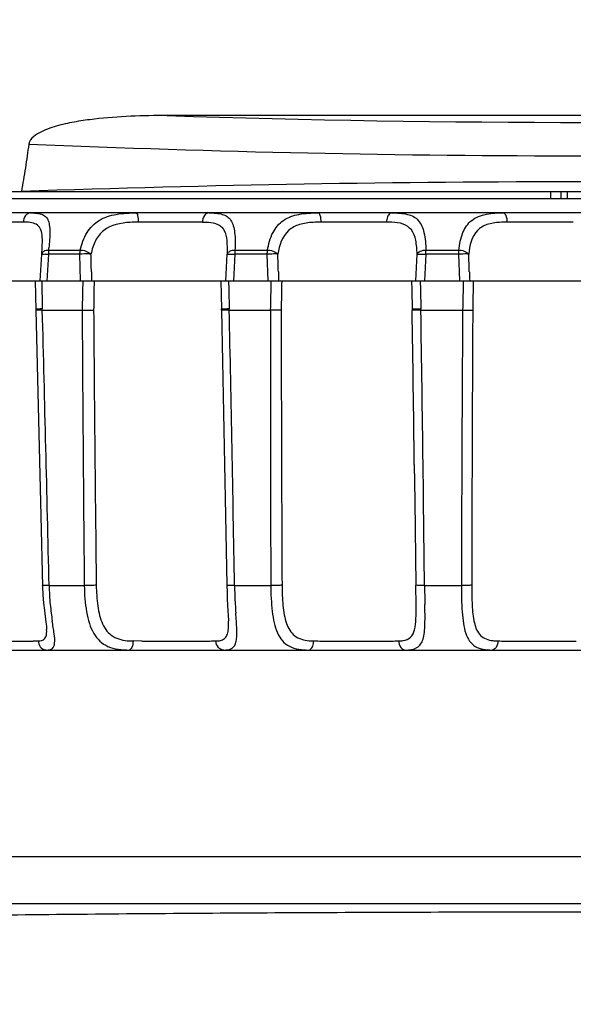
# Model space of a CAD drawing. Header units: millimetres. Extents: x 0 to 210, y 0 to 297.
# Tile 7 of 39: x 122.78 to 125.06, y 97.4 to 101.45. Entities that reach past the tile are written whole.
import ezdxf
from ezdxf.enums import TextEntityAlignment as Align

# ---------------------------------------------------------------- set-up
doc = ezdxf.new("R2010")
doc.units = ezdxf.units.MM
doc.header["$LTSCALE"] = 19.36
doc.layers.get('0').update_dxf_attribs({"linetype": 'CONTINUOUS'})
doc.layers.add('Z_DIM_2D', color=7, linetype='CONTINUOUS')
doc.styles.add('TEXTSTYLE_3', font='arial.ttf')
doc.dimstyles.new('DIMSTYLE_3', dxfattribs={"dimtxt": 2.1, "dimasz": 3.5, "dimexe": 1.5, "dimexo": 0, "dimgap": 0.525, "dimtad": 1, "dimlfac": 2.5, "dimdsep": 46, "dimtxsty": 'TEXTSTYLE_3', "dimblk": '_FILLED', "dimblk1": '_FILLED', "dimblk2": '_FILLED', "dimcen": 0.09, "dimclrt": 5, "dimazin": 2, "dimtp": 0.5, "dimtm": 0.5, "dimtfac": 1, "dimtofl": 0, "dimtmove": 0, "dimatfit": 3, "dimldrblk": '_FILLED', "dimfxl": 1, "dimtolj": 1, "dimarcsym": 0})

# ---------------------------------------------------------------- blocks, each defined once
blk = doc.blocks.new('*D2')
at = {"layer": 'Z_DIM_2D', "color": 2, "linetype": 'CONTINUOUS'}
for p, q in [((132.9096, 104.9135), (132.9096, 89.9506)), ((40.576, 97.9067), (40.576, 89.9506)), ((40.576, 91.4506), (86.7428, 91.4506)), ((132.9096, 91.4506), (86.7428, 91.4506))]:
    blk.add_line(p, q, dxfattribs=at)
at = {"layer": 'Z_DIM_2D', "color": 5, "linetype": 'CONTINUOUS', "style": 'TEXTSTYLE_3'}
blk.add_text('230', height=2.1, dxfattribs=at).set_placement((86.7428, 91.9756), align=Align.CENTER)
blk = doc.blocks.new('_FILLED')
at = {"color": 0, "linetype": 'BYBLOCK'}
blk.add_solid([(0, 0), (-1, 0.125), (-1, -0.125)], dxfattribs=at)
blk = doc.blocks.new('_NONE')

msp = doc.modelspace()

# ---------------------------------------------------------------- linework, layer by layer
at = {"color": 7, "linetype": 'CONTINUOUS'}
for p, q in [((126.8477, 101.0552), (123.389, 101.0552)), ((121.6269, 100.7423), (127.4473, 100.7423)), ((121.5988, 100.7143), (125.8744, 100.7143)), ((128.6979, 100.6543), (121.5388, 100.6543)), ((122.8663, 100.3743), (122.8722, 100.4846)), ((122.8723, 100.4846), (122.8741, 100.5123)), ((122.8741, 100.5123), (122.8741, 100.5133)), ((123.0322, 100.3743), (123.0297, 100.4846)), ((123.805, 100.3743), (123.8017, 100.4846)), ((124.5949, 100.3743), (124.5909, 100.4846)), ((121.4784, 100.3743), (128.7584, 100.3743)), ((122.8449, 100.3743), (122.8474, 100.2537)), ((123.6108, 100.3742), (123.6121, 100.3164)), ((123.6121, 100.3164), (123.6133, 100.2585)), ((122.8474, 100.2537), (122.8686, 99.4074)), ((122.8745, 100.2543), (123.0388, 100.2543)), ((123.6134, 100.2537), (123.6133, 100.2587)), ((123.6325, 100.2542), (123.6133, 100.2536)), ((123.6133, 100.2537), (123.6299, 99.408)), ((123.6449, 100.2543), (123.8141, 100.2543)), ((124.4345, 100.2543), (124.6065, 100.2543)), ((124.4075, 99.6186), (124.4094, 99.4692)), ((124.4094, 99.4692), (124.4135, 99.1219)), ((122.8686, 99.4074), (122.8754, 99.1158)), ((123.6299, 99.408), (123.635, 99.1212)), ((124.4147, 99.0393), (124.4135, 99.1219)), ((124.4148, 99.0378), (124.4147, 99.0392)), ((122.8924, 98.9378), (122.8924, 98.9382)), ((123.642, 98.9731), (123.642, 98.9732)), ((121.594, 98.8542), (128.6427, 98.8542)), ((132.4086, 98.0032), (93.3451, 98.0026))]:
    msp.add_line(p, q, dxfattribs=at)
at = {"color": 9, "linetype": 'CONTINUOUS'}
for p, q in [((124.9689, 100.7423), (124.9689, 100.7143)), ((125.0126, 100.7143), (125.0126, 100.7423)), ((125.0381, 100.7143), (125.0381, 100.7423)), ((122.796, 100.6164), (122.5423, 100.6164)), ((123.5342, 100.6164), (123.2709, 100.6164)), ((124.2931, 100.6164), (124.0236, 100.6164)), ((125.0627, 100.6164), (124.7905, 100.6164)), ((122.8915, 100.4849), (122.8994, 100.4846)), ((122.8994, 100.4846), (122.8934, 100.3743)), ((123.0297, 100.4846), (122.8994, 100.4846)), ((122.9008, 100.5005), (123.031, 100.5005)), ((123.6304, 100.3743), (123.6359, 100.4846)), ((123.6675, 100.4846), (123.662, 100.3743)), ((123.8017, 100.4846), (123.6675, 100.4846)), ((123.6684, 100.5005), (123.8025, 100.5005)), ((124.414, 100.3743), (124.419, 100.4846)), ((124.4545, 100.4846), (124.4495, 100.3743)), ((124.5909, 100.4846), (124.4545, 100.4846)), ((124.4549, 100.5005), (124.5913, 100.5005)), ((122.8721, 100.3743), (122.8729, 100.337)), ((123.6108, 100.3743), (123.6108, 100.3742)), ((123.6424, 100.3743), (123.6432, 100.337)), ((124.3961, 100.3743), (124.3969, 100.3357)), ((124.4319, 100.3743), (124.4328, 100.337)), ((122.8729, 100.337), (122.8737, 100.2981)), ((123.6432, 100.337), (123.6436, 100.3176)), ((123.6436, 100.337), (123.6436, 100.3176)), ((123.6436, 100.3176), (123.6444, 100.2788)), ((124.3969, 100.3357), (124.3985, 100.2585)), ((124.4328, 100.337), (124.4344, 100.2594)), ((122.8733, 100.2981), (122.8745, 100.2594)), ((122.8737, 100.2787), (122.8744, 100.2594)), ((123.6441, 100.2787), (123.6448, 100.2594)), ((123.6444, 100.2788), (123.6448, 100.2594)), ((122.8745, 100.2543), (122.8744, 100.2594)), ((123.6449, 100.2543), (123.6448, 100.2594)), ((124.3985, 100.2585), (124.3986, 100.253)), ((124.4345, 100.2543), (124.4344, 100.2594)), ((124.4451, 99.4983), (124.4436, 99.619)), ((124.4455, 99.4697), (124.4451, 99.4983)), ((124.4496, 99.1197), (124.4455, 99.4697)), ((122.9025, 99.1197), (123.0475, 99.1197)), ((123.6666, 99.1197), (123.816, 99.1197)), ((124.4496, 99.1197), (124.6016, 99.1197)), ((122.8707, 98.893), (122.8748, 98.8943)), ((123.2842, 98.8913), (123.2484, 98.8916)), ((93.3451, 97.8105), (132.4087, 97.8105))]:
    msp.add_line(p, q, dxfattribs=at)
at = {"color": 7, "linetype": 'CONTINUOUS'}
for points in [[(122.8754, 99.1158), (122.877, 99.081), (122.8797, 99.0477), (122.8831, 99.0174), (122.8894, 98.9693)], [(123.635, 99.1212), (123.6357, 99.0924), (123.6369, 99.0649), (123.6383, 99.0392)], [(123.6383, 99.0392), (123.641, 98.9951), (123.6418, 98.9776), (123.642, 98.9729)], [(122.8894, 98.9693), (122.8913, 98.9527), (122.8923, 98.9402), (122.8924, 98.9382)]]:
    msp.add_lwpolyline(points, dxfattribs=at)
at = {"color": 9, "linetype": 'CONTINUOUS'}
for centre, radius, start, end in [((125.1184, 154.0995), 53.0725, 268.13274, 271.86726), ((125.1184, 155.3371), 54.4478, 267.5796, 272.4204), ((121.7448, 100.628), 1.1629, 353.7076, 354.1736), ((124.0071, 100.4745), 0.3397, 175.6796, 178.2965), ((120.8673, 100.5759), 3.5884, 358.5407, 358.7882), ((164.5308, 99.458), 41.4997, 178.73485, 178.90049), ((171.4593, 99.5716), 48.3781, 179.04937, 179.19203), ((163.9558, 99.4612), 40.1495, 178.69683, 178.86805), ((170.9728, 99.5084), 47.1198, 178.94705, 179.09352), ((164.357, 99.4559), 39.7585, 178.67641, 178.84931), ((170.6505, 99.457), 46.0093, 178.8577, 179.0077), ((122.9211, 97.7611), 2.4987, 91.0702, 91.258), ((-153.3273, 92.8835), 276.3002, 1.293288, 1.528651), ((396.4971, 101.7918), 273.4626, 180.322146, 180.559885), ((441.587, 102.7326), 318.5107, 180.445911, 180.64961), ((123.684, 98.1798), 2.08, 91.0794, 91.3157), ((-143.8312, 94.5744), 267.5364, 0.973471, 1.216514), ((389.6392, 100.1292), 265.825, 179.973027, 180.21759), ((430.417, 100.6242), 306.5584, 180.069217, 180.28085), ((-172.9232, 95.7645), 297.3557, 0.742637, 0.864887), ((-151.1414, 95.9943), 275.6088, 0.753564, 0.885642), ((386.5657, 98.5361), 261.9648, 179.6242, 179.872369), ((423.9157, 98.6431), 299.2719, 179.691618, 179.908405), ((123.9349, 99.1424), 1.0327, 181.2647, 185.5884), ((125.5165, 99.1512), 1.8502, 180.9771, 183.3877), ((130.6595, 99.1859), 6.2102, 180.61146, 180.97913), ((143.3739, 99.403), 18.9265, 180.97835, 181.09315), ((124.1061, 99.1594), 1.2047, 185.5963, 187.2866), ((126.8307, 99.2294), 3.1667, 183.3947, 184.035), ((124.639, 99.2282), 1.7421, 187.3105, 188.3804), ((122.7042, 116.7655), 17.8747, 269.5554, 270.34253), ((122.7661, 105.541), 6.6501, 270.38738, 270.60474), ((122.797, 102.7262), 3.835, 270.587, 270.9022), ((122.8921, 98.8848), 0.0305, 257.8518, 269.9306), ((123.2458, 99.1171), 0.2255, 266.843, 270.659), ((123.4248, 116.4357), 17.545, 269.54105, 270.45883), ((123.5115, 104.8248), 5.9337, 270.51973, 270.7573), ((124.1389, 114.9251), 16.0342, 269.47821, 269.59989), ((124.1708, 118.0363), 19.1455, 269.56957, 270.43032), ((124.2453, 107.3227), 8.4317, 270.47091, 270.65974), ((124.8795, 111.8623), 12.9714, 269.43672, 269.57737), ((124.9291, 119.141), 20.2502, 269.58902, 270.41086)]:
    msp.add_arc(centre, radius, start, end, dxfattribs=at)
at = {"color": 7, "linetype": 'CONTINUOUS'}
for centre, radius, start, end in [((125.1128, 33.1481), 67.6344, 89.994854, 91.968817), ((105.0691, 100.014), 18.0122, 1.26316, 1.49696), ((101.9588, 99.7757), 21.8977, 1.66259, 1.85493), ((95.9269, 99.3883), 28.7255, 2.04036, 2.18702), ((132.3316, 100.6309), 9.2574, 181.36077, 181.58859), ((135.1737, 100.7557), 11.3317, 181.74294, 181.92909), ((139.65, 100.9621), 15.0259, 182.1017, 182.24211), ((122.8747, 99.7695), 0.4848, 90.0218, 91.4108), ((123.6453, 99.7007), 0.5536, 90.0372, 91.3207), ((124.435, 99.6428), 0.6115, 90.05, 91.257), ((123.2123, 98.9628), 0.4298, 359.9065, 1.3625)]:
    msp.add_arc(centre, radius, start, end, dxfattribs=at)
for points, knots in [([(123.389, 101.0552), (123.3389, 101.0552), (123.2387, 101.0534), (123.1138, 101.0445), (123.0145, 101.0307), (122.9411, 101.0155), (122.881, 100.9957), (122.8382, 100.9711), (122.8206, 100.95), (122.8189, 100.9378)], [0, 0, 0, 0, 0.250368, 0.500704, 0.625883, 0.751034, 0.876046, 0.938486, 1, 1, 1, 1]), ([(122.8189, 100.9378), (122.8141, 100.9052), (122.8055, 100.8398), (122.7937, 100.775), (122.789, 100.7424)], [0, 0, 0, 0, 0.500011, 1, 1, 1, 1]), ([(123.0751, 100.4845), (123.0722, 100.4849), (123.0571, 100.4857), (123.0419, 100.4849), (123.0297, 100.4846)], [0, 0, 0, 0, 0.192031, 1, 1, 1, 1]), ([(123.845, 100.4845), (123.839, 100.4854), (123.8245, 100.4851), (123.8101, 100.4848), (123.8017, 100.4846)], [0, 0, 0, 0, 0.417407, 1, 1, 1, 1]), ([(124.6315, 100.4845), (124.6263, 100.4855), (124.6126, 100.485), (124.5991, 100.4848), (124.5909, 100.4846)], [0, 0, 0, 0, 0.392099, 1, 1, 1, 1]), ([(122.8628, 100.2542), (122.8606, 100.2541), (122.8569, 100.2542), (122.8519, 100.2534), (122.8494, 100.2544), (122.8475, 100.2529), (122.8474, 100.2532)], [0, 0, 0, 0, 0.417236, 0.733128, 0.929847, 1, 1, 1, 1]), ([(123.0388, 100.2543), (123.0478, 100.2544), (123.0636, 100.2534), (123.0793, 100.2539), (123.086, 100.2538)], [0, 0, 0, 0, 0.574523, 1, 1, 1, 1]), ([(123.8589, 100.2538), (123.8529, 100.2539), (123.838, 100.2534), (123.8231, 100.2545), (123.8141, 100.2543)], [0, 0, 0, 0, 0.399992, 1, 1, 1, 1]), ([(124.4216, 100.2542), (124.4187, 100.2541), (124.4134, 100.2539), (124.4062, 100.2538), (124.4021, 100.2536), (124.3989, 100.2532), (124.3986, 100.2538)], [0, 0, 0, 0, 0.3827, 0.689729, 0.899572, 1, 1, 1, 1]), ([(124.6066, 100.2543), (124.6153, 100.2544), (124.6291, 100.2534), (124.643, 100.254), (124.6481, 100.2538)], [0, 0, 0, 0, 0.628867, 1, 1, 1, 1]), ([(121.006, 97.7144), (121.0164, 97.7167), (121.0378, 97.7187), (121.0805, 97.7227), (121.1339, 97.7261), (121.1981, 97.7295), (121.2837, 97.7334), (121.3908, 97.7374), (121.5621, 97.7428), (121.7762, 97.7482), (122.0332, 97.7534), (122.2903, 97.7577), (122.633, 97.7626), (123.0614, 97.7674), (123.5756, 97.7714), (124.0897, 97.7742), (124.6039, 97.7758), (125.2894, 97.7765), (125.9749, 97.7751), (126.6604, 97.7714), (127.1746, 97.7674), (127.603, 97.7626), (127.9457, 97.7578), (128.2028, 97.7534), (128.4598, 97.7482), (128.674, 97.7428), (128.8453, 97.7375), (128.9523, 97.7334), (129.0379, 97.7296), (129.1021, 97.7261), (129.1556, 97.7227), (129.1982, 97.7188), (129.2196, 97.7167), (129.23, 97.7145)], [0, 0, 0, 0, 0.003905, 0.007811, 0.015623, 0.023436, 0.031248, 0.046873, 0.062499, 0.093749, 0.124999, 0.156249, 0.187499, 0.249999, 0.312499, 0.374999, 0.4375, 0.5, 0.625, 0.6875, 0.750001, 0.812501, 0.843751, 0.875001, 0.906251, 0.937501, 0.953126, 0.968751, 0.976564, 0.984376, 0.992189, 0.996095, 1, 1, 1, 1])]:
    msp.add_open_spline(points, degree=3, knots=knots, dxfattribs=at)
at = {"color": 9, "linetype": 'CONTINUOUS'}
for points, knots in [([(122.8253, 100.6543), (122.8176, 100.6543), (122.8009, 100.6436), (122.7964, 100.6259), (122.796, 100.6164)], [0, 0, 0, 0, 0.447166, 1, 1, 1, 1]), ([(122.8253, 100.6543), (122.8336, 100.6543), (122.8492, 100.6538), (122.8706, 100.6501), (122.8884, 100.6413), (122.8996, 100.6251), (122.9043, 100.6035), (122.9067, 100.5646), (122.9041, 100.5328), (122.9017, 100.5099)], [0, 0, 0, 0, 0.125275, 0.234229, 0.325629, 0.414499, 0.52093, 0.654199, 1, 1, 1, 1]), ([(123.031, 100.5005), (123.0363, 100.526), (123.0529, 100.5741), (123.1069, 100.6296), (123.1822, 100.6525), (123.2351, 100.6543), (123.2631, 100.6543)], [0, 0, 0, 0, 0.253919, 0.484275, 0.726213, 1, 1, 1, 1]), ([(123.2709, 100.6164), (123.2708, 100.6254), (123.2698, 100.6378), (123.2671, 100.6498), (123.2645, 100.6543), (123.2631, 100.6543)], [0, 0, 0, 0, 0.683001, 0.897832, 1, 1, 1, 1]), ([(123.5602, 100.6543), (123.5532, 100.6543), (123.5379, 100.6426), (123.5345, 100.6258), (123.5342, 100.6164)], [0, 0, 0, 0, 0.42791, 1, 1, 1, 1]), ([(123.5602, 100.6543), (123.5701, 100.6543), (123.5889, 100.6537), (123.6151, 100.6497), (123.6373, 100.6406), (123.6533, 100.6236), (123.6626, 100.6002), (123.6701, 100.5589), (123.6696, 100.5247), (123.6683, 100.5005)], [0, 0, 0, 0, 0.131858, 0.249111, 0.349596, 0.444238, 0.550261, 0.677769, 1, 1, 1, 1]), ([(123.8026, 100.5005), (123.8065, 100.5256), (123.8188, 100.5724), (123.8653, 100.6294), (123.9355, 100.6528), (123.9848, 100.6543), (124.0114, 100.6543)], [0, 0, 0, 0, 0.26255, 0.490385, 0.725745, 1, 1, 1, 1]), ([(124.0236, 100.6164), (124.0234, 100.6255), (124.0226, 100.6371), (124.016, 100.6543), (124.0114, 100.6543)], [0, 0, 0, 0, 0.66307, 1, 1, 1, 1]), ([(124.3154, 100.6543), (124.3125, 100.6543), (124.3039, 100.6509), (124.2955, 100.6364), (124.2933, 100.6236), (124.2931, 100.6164)], [0, 0, 0, 0, 0.185123, 0.544248, 1, 1, 1, 1]), ([(124.3154, 100.6543), (124.3368, 100.6543), (124.3674, 100.6532), (124.4043, 100.6407), (124.4328, 100.6179), (124.4518, 100.5677), (124.4547, 100.5249), (124.4549, 100.5005)], [0, 0, 0, 0, 0.261914, 0.371512, 0.472807, 0.700113, 1, 1, 1, 1]), ([(124.5913, 100.5005), (124.5938, 100.5253), (124.6017, 100.5705), (124.6541, 100.6501), (124.7295, 100.6543), (124.7741, 100.6543)], [0, 0, 0, 0, 0.276608, 0.504585, 1, 1, 1, 1]), ([(124.7905, 100.6164), (124.7903, 100.6255), (124.7893, 100.6389), (124.7794, 100.6543), (124.7741, 100.6543)], [0, 0, 0, 0, 0.634741, 1, 1, 1, 1]), ([(122.8749, 100.5367), (122.8749, 100.5483), (122.8743, 100.5686), (122.8654, 100.5965), (122.8437, 100.6125), (122.8268, 100.6149), (122.8178, 100.6157)], [0, 0, 0, 0, 0.312798, 0.548941, 0.75633, 1, 1, 1, 1]), ([(123.2362, 100.6153), (123.1984, 100.613), (123.1376, 100.6017), (123.0899, 100.5399), (123.079, 100.5036), (123.0751, 100.4845)], [0, 0, 0, 0, 0.502707, 0.741212, 1, 1, 1, 1]), ([(123.559, 100.6156), (123.5722, 100.6146), (123.5919, 100.6117), (123.6131, 100.5976), (123.6289, 100.5763), (123.6365, 100.5365), (123.6364, 100.5034), (123.6359, 100.4846)], [0, 0, 0, 0, 0.228595, 0.327794, 0.429066, 0.676072, 1, 1, 1, 1]), ([(123.9901, 100.6153), (123.9712, 100.6142), (123.9353, 100.61), (123.869, 100.5763), (123.8505, 100.5198), (123.845, 100.4845)], [0, 0, 0, 0, 0.26458, 0.501415, 1, 1, 1, 1]), ([(124.419, 100.4846), (124.4184, 100.5037), (124.4162, 100.538), (124.4003, 100.5858), (124.3607, 100.6125), (124.3305, 100.6151), (124.3145, 100.6159)], [0, 0, 0, 0, 0.298552, 0.537695, 0.750561, 1, 1, 1, 1]), ([(124.7589, 100.6153), (124.7413, 100.6141), (124.7081, 100.6104), (124.6469, 100.5746), (124.6351, 100.5189), (124.6315, 100.4845)], [0, 0, 0, 0, 0.259729, 0.488806, 1, 1, 1, 1]), ([(122.8722, 100.4846), (122.8711, 100.4835), (122.8844, 100.4858), (122.8866, 100.4851), (122.8915, 100.4849)], [0, 0, 0, 0, 0.239263, 1, 1, 1, 1]), ([(122.9007, 100.5001), (122.8974, 100.5001), (122.8875, 100.499), (122.8758, 100.4947), (122.873, 100.4883)], [0, 0, 0, 0, 0.319181, 1, 1, 1, 1]), ([(123.0751, 100.4846), (123.0725, 100.4866), (123.0595, 100.4955), (123.0434, 100.5001), (123.031, 100.5001)], [0, 0, 0, 0, 0.210953, 1, 1, 1, 1]), ([(123.6683, 100.5001), (123.6607, 100.5001), (123.6485, 100.4981), (123.6369, 100.4894), (123.6359, 100.4846)], [0, 0, 0, 0, 0.608634, 1, 1, 1, 1]), ([(123.6359, 100.4846), (123.6367, 100.484), (123.6403, 100.4844), (123.6465, 100.4847), (123.6562, 100.4852), (123.6635, 100.4848), (123.6675, 100.4846)], [0, 0, 0, 0, 0.091762, 0.305978, 0.620308, 1, 1, 1, 1]), ([(123.845, 100.4846), (123.8428, 100.4867), (123.8306, 100.4959), (123.8147, 100.5001), (123.8025, 100.5001)], [0, 0, 0, 0, 0.200225, 1, 1, 1, 1]), ([(124.4548, 100.5001), (124.4469, 100.5001), (124.4336, 100.4976), (124.4212, 100.4895), (124.419, 100.4846)], [0, 0, 0, 0, 0.59432, 1, 1, 1, 1]), ([(124.419, 100.4846), (124.4229, 100.4835), (124.435, 100.4857), (124.4467, 100.485), (124.4545, 100.4846)], [0, 0, 0, 0, 0.345156, 1, 1, 1, 1]), ([(124.6315, 100.4846), (124.6297, 100.4867), (124.6186, 100.4963), (124.6031, 100.5001), (124.5913, 100.5001)], [0, 0, 0, 0, 0.190102, 1, 1, 1, 1]), ([(122.8473, 100.2593), (122.8473, 100.2588), (122.8499, 100.2589), (122.8528, 100.2587), (122.8591, 100.2591), (122.8636, 100.2592), (122.8663, 100.2593)], [0, 0, 0, 0, 0.071264, 0.269087, 0.585135, 1, 1, 1, 1]), ([(123.6133, 100.2585), (123.613, 100.2589), (123.6168, 100.2585), (123.6195, 100.2591), (123.6277, 100.259), (123.633, 100.2592), (123.6362, 100.2592)], [0, 0, 0, 0, 0.061351, 0.260143, 0.581562, 1, 1, 1, 1]), ([(124.3985, 100.2585), (124.3996, 100.2589), (124.4036, 100.2586), (124.4154, 100.2593), (124.4262, 100.2593), (124.4344, 100.2594)], [0, 0, 0, 0, 0.09931, 0.318004, 1, 1, 1, 1]), ([(122.9025, 99.1197), (122.8988, 99.1197), (122.8924, 99.1198), (122.8834, 99.1197), (122.8791, 99.1206), (122.8753, 99.1203), (122.8753, 99.1209)], [0, 0, 0, 0, 0.401145, 0.719811, 0.925122, 1, 1, 1, 1]), ([(123.0968, 99.1215), (123.0903, 99.1203), (123.0737, 99.12), (123.0573, 99.1196), (123.0475, 99.1197)], [0, 0, 0, 0, 0.404202, 1, 1, 1, 1]), ([(123.0475, 99.1197), (123.0479, 99.0834), (123.0515, 99.0305), (123.0668, 98.9646), (123.0841, 98.9231), (123.1097, 98.8896), (123.1579, 98.8585), (123.2024, 98.8543), (123.2319, 98.8543)], [0, 0, 0, 0, 0.293364, 0.425842, 0.545501, 0.654652, 0.761148, 1, 1, 1, 1]), ([(123.0968, 99.1215), (123.0976, 99.0929), (123.0995, 99.0508), (123.1098, 98.9973), (123.1214, 98.9619), (123.1391, 98.9316), (123.1741, 98.9006), (123.2099, 98.8932), (123.2334, 98.8919)], [0, 0, 0, 0, 0.285845, 0.418878, 0.542442, 0.656346, 0.765176, 1, 1, 1, 1]), ([(123.6666, 99.1197), (123.6624, 99.1197), (123.6551, 99.1198), (123.6446, 99.1197), (123.6395, 99.1207), (123.6351, 99.1204), (123.635, 99.1212)], [0, 0, 0, 0, 0.394128, 0.713904, 0.922968, 1, 1, 1, 1]), ([(123.8623, 99.1215), (123.8567, 99.1201), (123.841, 99.1202), (123.8257, 99.1196), (123.816, 99.1197)], [0, 0, 0, 0, 0.374632, 1, 1, 1, 1]), ([(123.816, 99.1197), (123.8162, 99.0842), (123.8184, 99.0325), (123.8288, 98.9672), (123.8415, 98.9256), (123.8618, 98.8913), (123.9037, 98.8583), (123.9452, 98.8543), (123.9723, 98.8543)], [0, 0, 0, 0, 0.301053, 0.437297, 0.559395, 0.667899, 0.770316, 1, 1, 1, 1]), ([(123.8623, 99.1215), (123.8627, 99.0934), (123.8638, 99.0522), (123.8709, 98.9994), (123.8813, 98.9553), (123.9096, 98.9055), (123.9532, 98.8941), (123.974, 98.8923)], [0, 0, 0, 0, 0.297703, 0.43553, 0.562223, 0.778955, 1, 1, 1, 1]), ([(124.4496, 99.1197), (124.4448, 99.1197), (124.4365, 99.1198), (124.4239, 99.12), (124.4191, 99.1205), (124.4131, 99.1209), (124.4135, 99.1216)], [0, 0, 0, 0, 0.396506, 0.722376, 0.932166, 1, 1, 1, 1]), ([(124.6016, 99.1197), (124.6015, 99.0835), (124.6023, 99.0313), (124.6087, 98.9654), (124.6174, 98.9245), (124.6324, 98.8909), (124.6669, 98.8581), (124.704, 98.8543), (124.7277, 98.8543)], [0, 0, 0, 0, 0.3224, 0.465098, 0.589189, 0.694337, 0.788471, 1, 1, 1, 1]), ([(124.6442, 99.1215), (124.6427, 99.1208), (124.6377, 99.1206), (124.6237, 99.1195), (124.611, 99.1196), (124.6016, 99.1197)], [0, 0, 0, 0, 0.113637, 0.340853, 1, 1, 1, 1]), ([(124.6442, 99.1215), (124.6443, 99.0938), (124.645, 99.0416), (124.6506, 98.9714), (124.6735, 98.9093), (124.7124, 98.895), (124.7304, 98.8928)], [0, 0, 0, 0, 0.309526, 0.582606, 0.797109, 1, 1, 1, 1]), ([(124.3615, 98.893), (124.3724, 98.8948), (124.3956, 98.9036), (124.4118, 98.9406), (124.415, 98.9856), (124.415, 99.0194), (124.4148, 99.0378)], [0, 0, 0, 0, 0.196915, 0.401606, 0.672678, 1, 1, 1, 1]), ([(124.3717, 98.8543), (124.3876, 98.8543), (124.4123, 98.8565), (124.4353, 98.8782), (124.4448, 98.9008), (124.4497, 98.929), (124.4523, 98.9766), (124.4514, 99.0149), (124.4509, 99.0419)], [0, 0, 0, 0, 0.203318, 0.29131, 0.390526, 0.51116, 0.655098, 1, 1, 1, 1]), ([(123.6221, 98.8543), (123.634, 98.8543), (123.6527, 98.8559), (123.6688, 98.8736), (123.6745, 98.8918), (123.6766, 98.9144), (123.676, 98.9533), (123.6734, 98.9844), (123.6718, 99.0066)], [0, 0, 0, 0, 0.191599, 0.274655, 0.371894, 0.493726, 0.641349, 1, 1, 1, 1]), ([(122.8748, 98.8943), (122.8812, 98.8967), (122.8937, 98.9107), (122.8927, 98.9282), (122.8924, 98.9379)], [0, 0, 0, 0, 0.411233, 1, 1, 1, 1]), ([(122.9254, 98.8821), (122.9266, 98.895), (122.9229, 98.9261), (122.9182, 98.9565), (122.9156, 98.9743)], [0, 0, 0, 0, 0.419003, 1, 1, 1, 1]), ([(123.6091, 98.8936), (123.6148, 98.895), (123.626, 98.8998), (123.6371, 98.9157), (123.6415, 98.9373), (123.6421, 98.9532), (123.6421, 98.9621)], [0, 0, 0, 0, 0.212225, 0.421275, 0.678413, 1, 1, 1, 1]), ([(122.8574, 98.8916), (122.8579, 98.8831), (122.8634, 98.8667), (122.8781, 98.8566), (122.8857, 98.855)], [0, 0, 0, 0, 0.520728, 1, 1, 1, 1]), ([(122.8921, 98.8543), (122.9003, 98.8543), (122.919, 98.856), (122.9246, 98.8742), (122.9254, 98.8821)], [0, 0, 0, 0, 0.510316, 1, 1, 1, 1]), ([(123.2484, 98.8916), (123.2482, 98.8826), (123.2471, 98.8693), (123.2371, 98.8543), (123.2319, 98.8543)], [0, 0, 0, 0, 0.633724, 1, 1, 1, 1]), ([(123.6221, 98.8543), (123.6139, 98.8543), (123.5962, 98.8639), (123.5904, 98.8822), (123.5899, 98.8916)], [0, 0, 0, 0, 0.463704, 1, 1, 1, 1]), ([(123.9723, 98.8543), (123.975, 98.8543), (123.9831, 98.8579), (123.9905, 98.8721), (123.9926, 98.8845), (123.9929, 98.8916)], [0, 0, 0, 0, 0.176516, 0.53435, 1, 1, 1, 1]), ([(124.3423, 98.8916), (124.3428, 98.8823), (124.3475, 98.8648), (124.3641, 98.8543), (124.3717, 98.8543)], [0, 0, 0, 0, 0.551968, 1, 1, 1, 1]), ([(124.752, 98.8916), (124.7516, 98.8824), (124.7487, 98.8664), (124.7343, 98.8543), (124.7277, 98.8543)], [0, 0, 0, 0, 0.581986, 1, 1, 1, 1])]:
    msp.add_open_spline(points, degree=3, knots=knots, dxfattribs=at)
for points in [[(122.8178, 100.6157), (122.8106, 100.6163), (122.8033, 100.6164), (122.796, 100.6164)], [(123.2709, 100.6164), (123.2593, 100.6163), (123.2477, 100.616), (123.2362, 100.6153)], [(123.5342, 100.6164), (123.5425, 100.6164), (123.5507, 100.6162), (123.559, 100.6156)], [(124.0235, 100.6164), (124.0124, 100.6163), (124.0012, 100.616), (123.9901, 100.6153)], [(124.3145, 100.6159), (124.3074, 100.6163), (124.3002, 100.6164), (124.2931, 100.6164)], [(124.7905, 100.6164), (124.78, 100.6163), (124.7694, 100.616), (124.7589, 100.6153)], [(122.8741, 100.5133), (122.8745, 100.5211), (122.8748, 100.5289), (122.8749, 100.5367)], [(122.873, 100.4883), (122.8725, 100.4871), (122.8722, 100.4858), (122.8722, 100.4846)], [(122.9007, 100.5001), (122.9, 100.4949), (122.8996, 100.4897), (122.8994, 100.4846)], [(123.0297, 100.4846), (123.0298, 100.4897), (123.0298, 100.495), (123.031, 100.5001)], [(123.8017, 100.4846), (123.8018, 100.4897), (123.8016, 100.495), (123.8025, 100.5001)], [(124.5909, 100.4846), (124.591, 100.4897), (124.5907, 100.4949), (124.5913, 100.5001)], [(122.8574, 98.8916), (122.8618, 98.8916), (122.8664, 98.8919), (122.8707, 98.893)], [(123.5899, 98.8916), (123.5963, 98.8916), (123.6029, 98.8921), (123.6091, 98.8936)], [(123.974, 98.8923), (123.9803, 98.8917), (123.9866, 98.8915), (123.9929, 98.8916)], [(124.3423, 98.8916), (124.3487, 98.8916), (124.3552, 98.892), (124.3615, 98.893)], [(124.7304, 98.8928), (124.7375, 98.8919), (124.7448, 98.8915), (124.752, 98.8916)]]:
    msp.add_open_spline(points, degree=3, dxfattribs=at)

# ---------------------------------------------------------------- dimensions: what is measured, and where the dimension line sits
at = {"layer": 'Z_DIM_2D', "color": 2, "linetype": 'CONTINUOUS'}
dim = msp.add_linear_dim(base=(132.9096, 91.4506), p1=(40.576, 97.9067), p2=(132.9096, 104.9135), angle=360, dimstyle='DIMSTYLE_3', override={"dimblk1": 'NONE', "dimblk2": 'NONE', "dimsah": 1}, dxfattribs=at)
dim.commit()
dim.dimension.update_dxf_attribs({"geometry": '*D2', "text_midpoint": (86.7159, 91.4506), "dimtype": 160})

doc.saveas('drawing.dxf')
